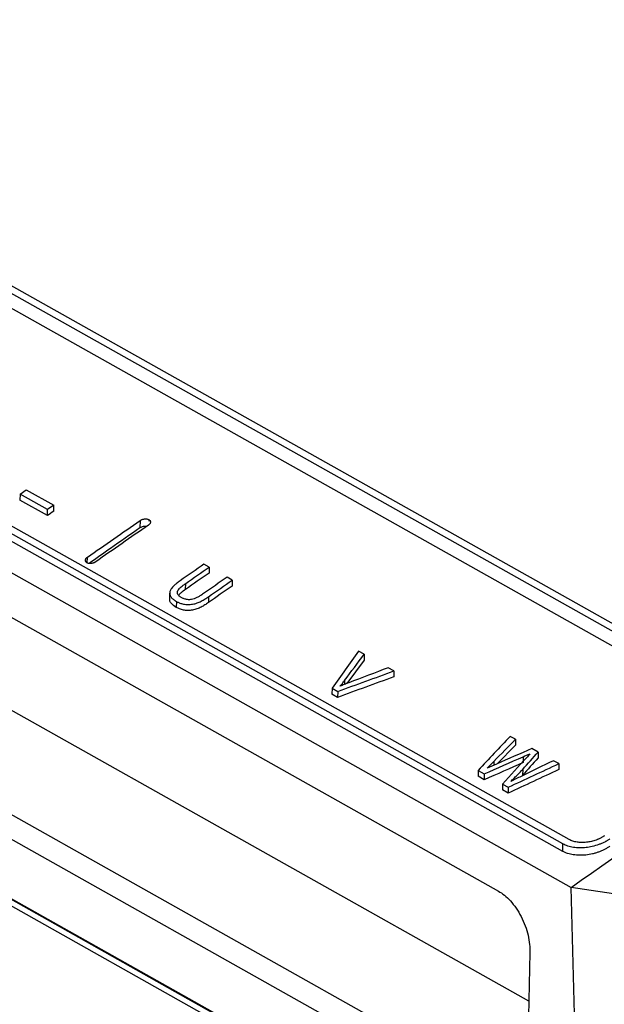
# Model space of a CAD drawing. Header units: millimetres. Extents: x -0.44 to 1.31, y -0.87 to 1.29.
# Tile 83 of 182: x 0.8164 to 0.8871, y -0.6736 to -0.5546. Entities that reach past the tile are written whole.
import ezdxf

# ---------------------------------------------------------------- set-up
doc = ezdxf.new("R2010")
doc.units = ezdxf.units.MM

msp = doc.modelspace()

# ---------------------------------------------------------------- linework, layer by layer
at = {"color": 7, "linetype": 'Continuous', "lineweight": 25}
for p, q in [((0.72973, -0.53858), (0.90607, -0.63767)), ((0.72898, -0.53908), (0.90532, -0.63817)), ((0.90528, -0.63996), (0.72894, -0.54087)), ((0.8821, -0.65418), (0.70576, -0.55509)), ((0.88285, -0.65365), (0.70651, -0.55457)), ((0.69874, -0.55586), (0.88308, -0.65945)), ((0.88208, -0.65508), (0.70574, -0.55599)), ((0.70714, -0.56596), (0.87429, -0.65989)), ((0.87796, -0.67317), (0.705, -0.57598)), ((0.87635, -0.6849), (0.70926, -0.591)), ((0.87326, -0.68614), (0.70617, -0.59224)), ((0.7043, -0.59837), (0.8746, -0.69406)), ((0.87476, -0.69504), (0.70407, -0.59912)), ((0.81646, -0.6119), (0.81721, -0.61138)), ((0.81721, -0.61138), (0.82054, -0.61325)), ((0.81646, -0.6119), (0.81644, -0.61262)), ((0.81978, -0.61449), (0.81644, -0.61262)), ((0.81979, -0.61377), (0.81646, -0.6119)), ((0.81978, -0.61449), (0.81979, -0.61377)), ((0.82054, -0.61325), (0.81979, -0.61377)), ((0.82053, -0.61397), (0.82054, -0.61325)), ((0.83098, -0.6151), (0.83096, -0.61599)), ((0.83933, -0.62073), (0.8387, -0.62037)), ((0.83933, -0.62073), (0.83931, -0.62144)), ((0.84212, -0.6223), (0.8415, -0.62195)), ((0.84212, -0.6223), (0.84211, -0.62302)), ((0.83647, -0.62342), (0.83649, -0.6227)), ((0.83455, -0.62386), (0.83453, -0.62471)), ((0.83925, -0.6243), (0.83923, -0.62502)), ((0.83536, -0.62487), (0.83534, -0.62559)), ((0.85807, -0.63126), (0.85739, -0.63088)), ((0.85807, -0.63126), (0.85805, -0.63198)), ((0.85805, -0.63198), (0.85595, -0.6348)), ((0.86166, -0.63328), (0.86098, -0.63289)), ((0.86166, -0.63328), (0.86165, -0.63399)), ((0.85419, -0.63537), (0.85417, -0.63609)), ((0.85419, -0.63537), (0.85487, -0.63575)), ((0.85485, -0.63647), (0.85417, -0.63609)), ((0.85487, -0.63575), (0.85485, -0.63647)), ((0.87637, -0.64154), (0.87572, -0.64118)), ((0.87635, -0.64226), (0.87416, -0.64449)), ((0.87637, -0.64154), (0.87635, -0.64226)), ((0.87729, -0.64364), (0.87728, -0.64436)), ((0.8791, -0.64308), (0.87834, -0.64265)), ((0.8791, -0.64308), (0.87908, -0.64379)), ((0.8816, -0.64448), (0.88095, -0.64412)), ((0.8816, -0.64448), (0.88158, -0.6452)), ((0.87185, -0.64529), (0.87183, -0.64601)), ((0.87257, -0.64643), (0.87183, -0.64601)), ((0.87185, -0.64529), (0.87259, -0.64571)), ((0.87259, -0.64571), (0.87257, -0.64643)), ((0.87723, -0.64517), (0.87721, -0.64589)), ((0.87479, -0.64695), (0.87478, -0.64766)), ((0.87479, -0.64695), (0.87548, -0.64733)), ((0.87548, -0.64733), (0.87547, -0.64805)), ((0.87547, -0.64805), (0.87478, -0.64766)), ((0.88208, -0.65508), (0.8821, -0.65418)), ((0.90754, -0.66308), (0.88308, -0.65945)), ((0.88429, -0.70332), (0.88308, -0.65945)), ((0.8781, -0.66731), (0.87792, -0.67502))]:
    msp.add_line(p, q, dxfattribs=at)
at = {"color": 250, "linetype": 'Continuous', "lineweight": 25}
for p, q in [((0.70445, -0.59854), (0.87492, -0.69434)), ((0.83204, -0.61499), (0.83203, -0.61518)), ((0.82459, -0.62019), (0.82461, -0.61953)), ((0.8557, -0.63443), (0.85569, -0.6349)), ((0.87375, -0.6442), (0.87373, -0.64467))]:
    msp.add_line(p, q, dxfattribs=at)
at = {"color": 7, "linetype": 'Continuous', "lineweight": 25}
for points, knots in [([(0.85865, -0.45856), (0.84521, -0.46542), (0.83177, -0.47261), (0.81167, -0.48386), (0.80497, -0.48769), (0.7916, -0.4955), (0.78491, -0.49948), (0.77157, -0.5076), (0.76491, -0.51173), (0.75161, -0.52016), (0.74497, -0.52444), (0.72509, -0.53753), (0.71189, -0.54655), (0.69874, -0.55586)], [0, 0, 0, 0, 0.25, 0.25, 0.375, 0.375, 0.5, 0.5, 0.625, 0.625, 0.75, 0.75, 1, 1, 1, 1]), ([(0.88308, -0.65945), (0.89623, -0.65013), (0.90943, -0.64112), (0.92931, -0.62803), (0.93595, -0.62375), (0.94925, -0.61532), (0.95592, -0.61119), (0.96926, -0.60307), (0.97594, -0.59909), (0.98932, -0.59128), (0.99601, -0.58745), (1.01612, -0.5762), (1.02955, -0.56901), (1.043, -0.56214)], [0, 0, 0, 0, 0.25, 0.25, 0.375, 0.375, 0.5, 0.5, 0.625, 0.625, 0.75, 0.75, 1, 1, 1, 1]), ([(0.83098, -0.6151), (0.831, -0.61508), (0.83103, -0.61506), (0.83109, -0.61503), (0.83116, -0.615), (0.83125, -0.61496), (0.83137, -0.61493), (0.83151, -0.6149), (0.83166, -0.61489), (0.8318, -0.61491), (0.83193, -0.61494), (0.832, -0.61497), (0.83204, -0.61499)], [0, 0, 0, 0, 0.062291, 0.124391, 0.186857, 0.250236, 0.373758, 0.500024, 0.622659, 0.749433, 0.874764, 1, 1, 1, 1]), ([(0.83204, -0.61499), (0.83206, -0.615), (0.83209, -0.61502), (0.83213, -0.61505), (0.83216, -0.61509), (0.8322, -0.61514), (0.83223, -0.61521), (0.83223, -0.6153), (0.83221, -0.6154), (0.83216, -0.61549), (0.83208, -0.61558), (0.83201, -0.61563), (0.83198, -0.61566)], [0, 0, 0, 0, 0.062155, 0.12415, 0.186632, 0.250234, 0.373099, 0.499956, 0.621975, 0.749124, 0.874196, 1, 1, 1, 1]), ([(0.83096, -0.61599), (0.82977, -0.61682), (0.82771, -0.61824), (0.82566, -0.61968), (0.8248, -0.62028)], [0, 0, 0, 0, 0.578825, 1, 1, 1, 1]), ([(0.83177, -0.61581), (0.83168, -0.6158), (0.83149, -0.61579), (0.8312, -0.61586), (0.83104, -0.61595), (0.83096, -0.61599)], [0, 0, 0, 0, 0.320576, 0.659127, 1, 1, 1, 1]), ([(0.82455, -0.62021), (0.82453, -0.6202), (0.8245, -0.62018), (0.82446, -0.62014), (0.82442, -0.62011), (0.82439, -0.62005), (0.82436, -0.61998), (0.82435, -0.61989), (0.82438, -0.6198), (0.82443, -0.6197), (0.8245, -0.61961), (0.82457, -0.61956), (0.82461, -0.61953)], [0, 0, 0, 0, 0.062149, 0.124139, 0.186622, 0.250234, 0.373074, 0.499954, 0.621961, 0.749119, 0.874182, 1, 1, 1, 1]), ([(0.82561, -0.62009), (0.82559, -0.62011), (0.82555, -0.62013), (0.82549, -0.62016), (0.82543, -0.6202), (0.82534, -0.62023), (0.82522, -0.62027), (0.82507, -0.62029), (0.82493, -0.6203), (0.82479, -0.62029), (0.82465, -0.62026), (0.82458, -0.62022), (0.82455, -0.62021)], [0, 0, 0, 0, 0.062293, 0.124395, 0.186861, 0.250236, 0.373779, 0.500026, 0.622688, 0.749448, 0.874784, 1, 1, 1, 1]), ([(0.83582, -0.62237), (0.83575, -0.62243), (0.8356, -0.62254), (0.83539, -0.62269), (0.83521, -0.62284), (0.83498, -0.62306), (0.83473, -0.62333), (0.83455, -0.62369), (0.83454, -0.62404), (0.83468, -0.62431), (0.83485, -0.62451), (0.835, -0.62463), (0.83517, -0.62476), (0.83529, -0.62483), (0.83536, -0.62487)], [0, 0, 0, 0, 0.0707, 0.135891, 0.19567, 0.250165, 0.384469, 0.500479, 0.621878, 0.750144, 0.809771, 0.874828, 0.931235, 1, 1, 1, 1]), ([(0.83595, -0.62439), (0.83591, -0.62437), (0.83582, -0.62431), (0.83571, -0.62423), (0.83562, -0.62414), (0.83553, -0.624), (0.83547, -0.62381), (0.83553, -0.62357), (0.8357, -0.62333), (0.83593, -0.62312), (0.8362, -0.62291), (0.83638, -0.62278), (0.83649, -0.6227)], [0, 0, 0, 0, 0.0707, 0.125106, 0.189827, 0.250661, 0.376332, 0.500593, 0.612255, 0.750585, 0.860605, 1, 1, 1, 1]), ([(0.83647, -0.62342), (0.83629, -0.62355), (0.83601, -0.62376), (0.83572, -0.624), (0.83565, -0.62411), (0.83564, -0.62413)], [0, 0, 0, 0, 0.591999, 0.919414, 1, 1, 1, 1]), ([(0.83534, -0.62559), (0.83511, -0.62543), (0.83475, -0.6252), (0.83454, -0.62482), (0.83455, -0.62464), (0.83456, -0.62458)], [0, 0, 0, 0, 0.569322, 0.862212, 1, 1, 1, 1]), ([(0.83536, -0.62487), (0.83541, -0.6249), (0.8355, -0.62494), (0.83563, -0.62501), (0.8358, -0.62508), (0.83599, -0.62514), (0.83623, -0.6252), (0.83649, -0.62524), (0.83676, -0.62525), (0.83704, -0.62524), (0.83732, -0.62521), (0.8376, -0.62515), (0.83796, -0.62504), (0.83837, -0.62485), (0.83883, -0.62458), (0.83911, -0.62439), (0.83925, -0.6243)], [0, 0, 0, 0, 0.046382, 0.08794, 0.124755, 0.188976, 0.249792, 0.311657, 0.374625, 0.437636, 0.499586, 0.560849, 0.624925, 0.750222, 0.874969, 1, 1, 1, 1]), ([(0.83865, -0.62392), (0.83858, -0.62397), (0.83843, -0.62407), (0.83823, -0.6242), (0.83798, -0.62435), (0.83769, -0.62449), (0.83737, -0.62461), (0.83708, -0.62467), (0.83681, -0.62467), (0.83659, -0.62464), (0.8364, -0.62459), (0.83624, -0.62454), (0.8361, -0.62447), (0.836, -0.62442), (0.83595, -0.62439)], [0, 0, 0, 0, 0.097131, 0.180457, 0.250111, 0.387601, 0.499748, 0.579746, 0.661464, 0.749825, 0.80959, 0.874776, 0.928776, 1, 1, 1, 1]), ([(0.83923, -0.62502), (0.83909, -0.62511), (0.83881, -0.6253), (0.83836, -0.62556), (0.83794, -0.62576), (0.83758, -0.62587), (0.8373, -0.62593), (0.83702, -0.62596), (0.83674, -0.62597), (0.83647, -0.62596), (0.83622, -0.62592), (0.83598, -0.62586), (0.83576, -0.62579), (0.83554, -0.62569), (0.83542, -0.62563), (0.83534, -0.62559)], [0, 0, 0, 0, 0.125032, 0.249781, 0.375079, 0.438884, 0.50042, 0.562102, 0.625383, 0.688121, 0.750218, 0.810778, 0.875257, 0.93212, 1, 1, 1, 1]), ([(0.85514, -0.63513), (0.85524, -0.63502), (0.85543, -0.63479), (0.85561, -0.63455), (0.8557, -0.63443)], [0, 0, 0, 0, 0.499953, 1, 1, 1, 1]), ([(0.85619, -0.63471), (0.85601, -0.63477), (0.85565, -0.63491), (0.85531, -0.63506), (0.85514, -0.63513)], [0, 0, 0, 0, 0.499971, 1, 1, 1, 1]), ([(0.87579, -0.64663), (0.87591, -0.64651), (0.87616, -0.64627), (0.87652, -0.64591), (0.87688, -0.64555), (0.87711, -0.6453), (0.87723, -0.64517)], [0, 0, 0, 0, 0.245997, 0.494621, 0.745935, 1, 1, 1, 1]), ([(0.8871, -0.6532), (0.88705, -0.65323), (0.88697, -0.65329), (0.88683, -0.65337), (0.8867, -0.65345), (0.88655, -0.65352), (0.88641, -0.65359), (0.88625, -0.65365), (0.88606, -0.65373), (0.88582, -0.65381), (0.88553, -0.65389), (0.88524, -0.65395), (0.88484, -0.654), (0.88435, -0.65403), (0.88389, -0.65399), (0.88353, -0.65392), (0.88329, -0.65385), (0.88305, -0.65376), (0.88291, -0.65369), (0.88285, -0.65365)], [0, 0, 0, 0, 0.036037, 0.071798, 0.107387, 0.142908, 0.178469, 0.214172, 0.250124, 0.312409, 0.374687, 0.437353, 0.499976, 0.624311, 0.749404, 0.811703, 0.874262, 0.937242, 1, 1, 1, 1]), ([(0.88774, -0.65447), (0.88769, -0.65451), (0.8876, -0.65458), (0.88744, -0.65467), (0.88728, -0.65476), (0.88706, -0.65488), (0.88678, -0.65502), (0.88641, -0.65516), (0.88604, -0.65529), (0.88553, -0.65542), (0.88487, -0.65554), (0.88422, -0.65557), (0.88371, -0.65554), (0.88335, -0.6555), (0.88299, -0.65543), (0.88266, -0.65534), (0.88235, -0.65522), (0.88217, -0.65513), (0.88208, -0.65508)], [0, 0, 0, 0, 0.0312527, 0.0624426, 0.0936389, 0.1249108, 0.18749, 0.2500833, 0.3123861, 0.3746499, 0.4997931, 0.6241313, 0.6867946, 0.749387, 0.8117925, 0.8741776, 0.9370868, 1, 1, 1, 1]), ([(0.88776, -0.65358), (0.88771, -0.65361), (0.88761, -0.65368), (0.88747, -0.65377), (0.88735, -0.65384), (0.88724, -0.6539), (0.88705, -0.654), (0.88679, -0.65412), (0.88629, -0.65432), (0.88566, -0.6545), (0.88487, -0.65464), (0.8841, -0.65468), (0.88347, -0.65462), (0.88301, -0.65453), (0.88268, -0.65444), (0.88237, -0.65432), (0.88219, -0.65423), (0.8821, -0.65418)], [0, 0, 0, 0, 0.032763, 0.06164, 0.086631, 0.107735, 0.124952, 0.191183, 0.250162, 0.381688, 0.499802, 0.627769, 0.749312, 0.812766, 0.875675, 0.938074, 1, 1, 1, 1]), ([(0.87429, -0.65989), (0.87452, -0.66002), (0.87477, -0.66018), (0.87525, -0.66057), (0.8755, -0.6608), (0.87598, -0.66133), (0.87621, -0.66163), (0.87665, -0.66227), (0.87686, -0.66261), (0.87723, -0.66333), (0.87739, -0.66371), (0.87767, -0.66447), (0.87778, -0.66485), (0.87796, -0.6656), (0.87802, -0.66597), (0.8781, -0.66667), (0.87811, -0.667), (0.8781, -0.66731)], [0, 0, 0, 0, 0.125, 0.125, 0.25, 0.25, 0.375, 0.375, 0.5, 0.5, 0.625, 0.625, 0.75, 0.75, 0.875, 0.875, 1, 1, 1, 1])]:
    msp.add_open_spline(points, degree=3, knots=knots, dxfattribs=at)
for points in [[(0.82053, -0.61397), (0.82028, -0.61414), (0.82003, -0.61432), (0.81978, -0.61449)], [(0.82461, -0.61953), (0.82673, -0.61805), (0.82885, -0.61657), (0.83098, -0.6151)], [(0.83198, -0.61566), (0.82985, -0.61713), (0.82773, -0.61861), (0.82561, -0.62009)], [(0.8387, -0.62037), (0.83774, -0.62104), (0.83678, -0.62171), (0.83582, -0.62237)], [(0.83649, -0.6227), (0.83743, -0.62204), (0.83838, -0.62138), (0.83933, -0.62073)], [(0.83931, -0.62144), (0.83836, -0.6221), (0.83742, -0.62276), (0.83647, -0.62342)], [(0.8415, -0.62195), (0.84055, -0.6226), (0.8396, -0.62326), (0.83865, -0.62392)], [(0.83925, -0.6243), (0.84021, -0.62363), (0.84116, -0.62296), (0.84212, -0.6223)], [(0.84211, -0.62302), (0.84115, -0.62368), (0.84019, -0.62435), (0.83923, -0.62502)], [(0.85739, -0.63088), (0.85632, -0.63237), (0.85525, -0.63387), (0.85419, -0.63537)], [(0.8557, -0.63443), (0.85649, -0.63337), (0.85728, -0.63231), (0.85807, -0.63126)], [(0.86098, -0.63289), (0.85938, -0.6335), (0.85778, -0.6341), (0.85619, -0.63471)], [(0.86165, -0.63399), (0.85938, -0.63481), (0.85712, -0.63564), (0.85485, -0.63647)], [(0.85487, -0.63575), (0.85713, -0.63492), (0.8594, -0.6341), (0.86166, -0.63328)], [(0.87572, -0.64118), (0.87443, -0.64254), (0.87314, -0.64392), (0.87185, -0.64529)], [(0.87375, -0.6442), (0.87462, -0.64331), (0.8755, -0.64243), (0.87637, -0.64154)], [(0.87259, -0.64571), (0.87416, -0.64502), (0.87572, -0.64433), (0.87729, -0.64364)], [(0.87834, -0.64265), (0.87691, -0.64328), (0.87548, -0.6439), (0.87405, -0.64453)], [(0.87768, -0.64376), (0.87672, -0.64482), (0.87575, -0.64588), (0.87479, -0.64695)], [(0.87723, -0.64517), (0.87785, -0.64447), (0.87848, -0.64377), (0.8791, -0.64308)], [(0.87729, -0.64364), (0.87757, -0.64352), (0.87784, -0.6434), (0.87811, -0.64328)], [(0.87811, -0.64328), (0.87797, -0.64344), (0.87783, -0.6436), (0.87768, -0.64376)], [(0.87728, -0.64436), (0.87571, -0.64505), (0.87414, -0.64574), (0.87257, -0.64643)], [(0.87294, -0.64502), (0.87321, -0.64475), (0.87348, -0.64447), (0.87375, -0.6442)], [(0.87405, -0.64453), (0.87368, -0.64469), (0.87331, -0.64486), (0.87294, -0.64502)], [(0.87548, -0.64733), (0.87752, -0.64638), (0.87956, -0.64543), (0.8816, -0.64448)], [(0.88095, -0.64412), (0.87964, -0.64475), (0.87834, -0.64538), (0.87703, -0.64602)], [(0.87908, -0.64379), (0.87846, -0.64449), (0.87784, -0.64519), (0.87721, -0.64589)], [(0.88158, -0.6452), (0.87954, -0.64615), (0.8775, -0.6471), (0.87547, -0.64805)], [(0.87703, -0.64602), (0.87661, -0.64622), (0.8762, -0.64642), (0.87579, -0.64663)]]:
    msp.add_open_spline(points, degree=3, dxfattribs=at)

doc.saveas('drawing.dxf')
